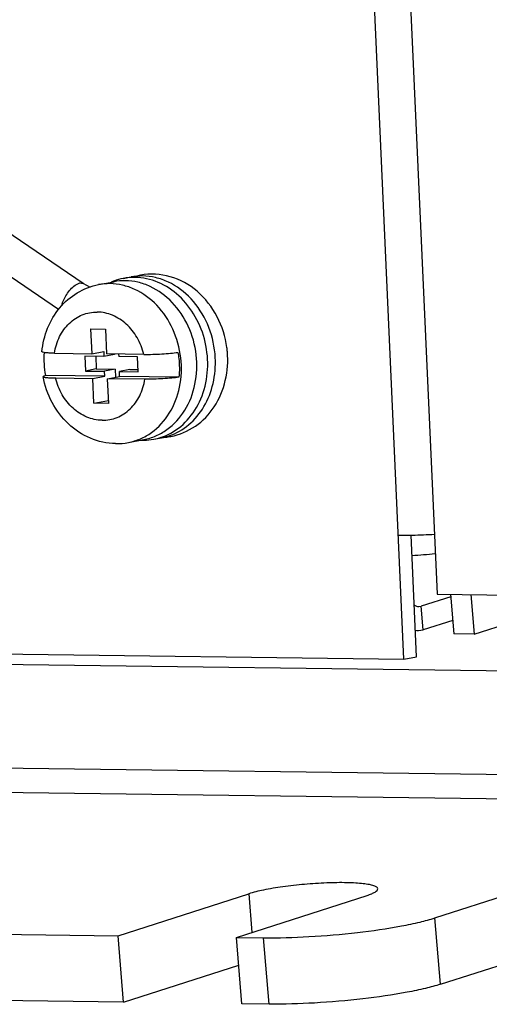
# Model space of a CAD drawing. Header units: inches. Extents: x 0 to 22, y 0 to 17.
# Tile 37 of 55: x 16.887 to 17.021, y 13.211 to 13.493. Entities that reach past the tile are written whole.
import ezdxf

# ---------------------------------------------------------------- set-up
doc = ezdxf.new("R2010")
doc.units = ezdxf.units.IN
doc.header["$LTSCALE"] = 1.21
doc.header["$MEASUREMENT"] = 0
doc.layers.get('0').update_dxf_attribs({"linetype": 'CONTINUOUS'})
doc.layers.add('02___PRT_ALL_AXES', color=7, linetype='CONTINUOUS')
doc.layers.add('AXIS_PART', color=7, linetype='CONTINUOUS')

msp = doc.modelspace()

# ---------------------------------------------------------------- linework, layer by layer
at = {"color": 3, "linetype": 'Continuous'}
for p, q in [((16.9660755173, 14.2264432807), (17.0062812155, 13.3288554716)), ((17.0004267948, 13.3108837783), (16.99886541, 13.3457415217)), ((17.0062812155, 13.3288554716), (17.0364465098, 13.3284558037)), ((17.010191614, 13.3288036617), (17.0111290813, 13.3174924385)), ((17.0102497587, 13.3281021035), (17.0017676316, 13.3253772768)), ((17.001081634, 13.3252753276), (17.0017676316, 13.3253772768)), ((17.0072532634, 13.2171473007), (17.0912760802, 13.2441390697)), ((16.9581919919, 13.211476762), (16.9504093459, 13.2115798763))]:
    msp.add_line(p, q, dxfattribs=at)
at = {"color": 7, "linetype": 'Continuous'}
for p, q in [((16.9967685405, 13.3101924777), (16.9564410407, 14.2104994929)), ((16.9049073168, 13.4178124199), (16.7814017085, 13.5018346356)), ((16.8979056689, 13.4103313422), (16.7771220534, 13.4925017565)), ((16.9164403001, 13.4192425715), (16.9186504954, 13.4196602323)), ((16.9026558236, 13.4172977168), (16.9040217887, 13.4179469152)), ((16.9040217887, 13.4179469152), (16.9049073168, 13.4178124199)), ((16.9070447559, 13.416686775), (16.9049073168, 13.4178124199)), ((16.9093557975, 13.4174676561), (16.9137761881, 13.4183029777)), ((16.9070743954, 13.4048057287), (16.9112975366, 13.4047497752)), ((16.9070743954, 13.4048057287), (16.9073926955, 13.3976997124)), ((16.9112975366, 13.4047497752), (16.9116158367, 13.3976437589)), ((16.8967028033, 13.3978413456), (16.9073926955, 13.3976997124)), ((16.910885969, 13.3969266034), (16.905456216, 13.3969985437)), ((16.905456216, 13.3969985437), (16.9056471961, 13.3927349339)), ((16.9073926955, 13.3976997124), (16.9108223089, 13.3983478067)), ((16.9085323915, 13.3969577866), (16.9086957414, 13.3933110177)), ((16.9108223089, 13.3983478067), (16.910885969, 13.3969266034)), ((16.9139345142, 13.3975026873), (16.910885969, 13.3969266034)), ((16.922305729, 13.3975021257), (16.9116158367, 13.3976437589)), ((16.9139295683, 13.3976131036), (16.9139345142, 13.3975026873)), ((16.9150765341, 13.3975979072), (16.9151091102, 13.3968706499)), ((16.9205388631, 13.3967987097), (16.9151091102, 13.3968706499)), ((16.9207298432, 13.3925350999), (16.9205388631, 13.3967987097)), ((16.9086957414, 13.3933110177), (16.9056471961, 13.3927349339)), ((16.9086957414, 13.3933110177), (16.9141254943, 13.3932390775)), ((16.9141254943, 13.3932390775), (16.9110769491, 13.3926629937)), ((16.9141254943, 13.3932390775), (16.9142270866, 13.3909710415)), ((16.9183486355, 13.393183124), (16.9153000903, 13.3926070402)), ((16.9183486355, 13.393183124), (16.920702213, 13.3931519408)), ((16.894119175, 13.3914673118), (16.8934615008, 13.3911487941)), ((16.9111406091, 13.3912417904), (16.894119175, 13.3914673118)), ((16.8970211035, 13.3907353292), (16.9077109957, 13.3905936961)), ((16.9056471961, 13.3927349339), (16.9110769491, 13.3926629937)), ((16.9077109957, 13.3905936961), (16.9111406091, 13.3912417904)), ((16.9080292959, 13.3834876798), (16.9077109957, 13.3905936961)), ((16.9111406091, 13.3912417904), (16.9110769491, 13.3926629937)), ((16.9119341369, 13.3905377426), (16.9153637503, 13.3911858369)), ((16.9226240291, 13.3903961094), (16.9119341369, 13.3905377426)), ((16.9122524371, 13.3834317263), (16.9119341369, 13.3905377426)), ((16.9153000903, 13.3926070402), (16.9207298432, 13.3925350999)), ((16.9153637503, 13.3911858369), (16.9153000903, 13.3926070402)), ((16.9323851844, 13.3909603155), (16.9153637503, 13.3911858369)), ((16.9080292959, 13.3834876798), (16.9122145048, 13.384278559)), ((16.9122524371, 13.3834317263), (16.9080292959, 13.3834876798)), ((16.9251409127, 13.3732002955), (16.927351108, 13.3736179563)), ((16.9178972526, 13.3722676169), (16.9223176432, 13.3731029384)), ((16.9951770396, 13.3457225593), (16.9991966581, 13.3457432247)), ((17.0159833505, 13.3287269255), (17.0169208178, 13.3174157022)), ((17.0169208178, 13.3174157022), (17.0520510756, 13.328701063)), ((17.0023276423, 13.3186203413), (17.0017676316, 13.3253772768)), ((17.0854475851, 13.3059940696), (15.8481878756, 13.3223868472)), ((17.0108097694, 13.321345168), (17.0023276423, 13.3186203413)), ((17.000983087, 13.3184205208), (17.0023276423, 13.3186203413)), ((17.0169208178, 13.3174157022), (17.0111290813, 13.3174924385)), ((16.9967685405, 13.3101924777), (17.0004267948, 13.3108837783)), ((16.876834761, 13.2792100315), (17.0823228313, 13.2764874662)), ((16.8777960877, 13.2722205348), (17.0785218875, 13.2695610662)), ((17.0056782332, 13.2361511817), (17.08970105, 13.2631429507)), ((17.0072532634, 13.2171473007), (17.0056782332, 13.2361511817)), ((16.9488343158, 13.2305837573), (16.9566169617, 13.230480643)), ((16.9581919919, 13.211476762), (16.9566169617, 13.230480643))]:
    msp.add_line(p, q, dxfattribs=at)
for centre, radius, start, end in [((16.9195735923, 13.4027974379), 0.0167425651, 110.4683643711, 111.333350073), ((16.9195328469, 13.4029081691), 0.0166245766, 100.7211595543, 110.47025557), ((16.9168045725, 13.4022294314), 0.0163563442, 89.2383737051, 100.6703046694), ((16.919525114, 13.4028695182), 0.0166611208, 89.2383737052, 100.6703046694), ((16.9217353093, 13.403287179), 0.0166611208, 89.2383737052, 100.6703046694), ((16.9246872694, 13.4024729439), 0.0179984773, 100.6461260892, 105.2407883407), ((16.9123841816, 13.4013941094), 0.0163563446, 89.23837275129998, 100.6699024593), ((16.9196013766, 13.4027272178), 0.0168180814, 111.3344912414, 113.30012347), ((16.9195122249, 13.3959079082), 0.0268398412, 4.8619629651, 7.7047311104), ((16.9207531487, 13.3962239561), 0.0270553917, 176.1806505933, 190.1258757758), ((16.9151068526, 13.3951342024), 0.0277102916, 4.9917445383, 5.279797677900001), ((16.9220581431, 13.3894980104), 0.0165867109, 280.71155105, 288.4382467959), ((16.9219541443, 13.3897850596), 0.0168919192, 288.4649459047, 297.3074621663), ((16.9267026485, 13.3918949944), 0.0181957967, 272.0146956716, 275.8377535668), ((16.9242814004, 13.3898616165), 0.0165311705, 280.7018897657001, 283.9774731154), ((16.9242471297, 13.3899845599), 0.0166587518, 283.9897176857, 291.3376955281), ((16.9267082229, 13.3918401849), 0.0181407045, 275.8378460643, 280.6453188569), ((16.9218268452, 13.3900409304), 0.0171776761, 297.2932126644, 298.5902212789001), ((16.9144660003, 13.3904676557), 0.0185206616, 269.2451505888, 280.6766517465), ((16.9220577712, 13.3897420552), 0.0168298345, 267.9873906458, 269.2403151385), ((16.9220567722, 13.3896724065), 0.0167601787, 269.2405733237, 270.9258162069), ((16.9220595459, 13.3895380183), 0.0166257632, 270.9237417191, 280.6811747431), ((16.9959700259, 13.496184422), 0.1504757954, 271.2286798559, 273.6491836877), ((16.9842775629, 13.5678247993), 0.2283749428, 273.7263215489, 275.3997175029), ((17.0010579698, 13.3225347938), 0.004117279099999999, 256.2762787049, 268.9574136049)]:
    msp.add_arc(centre, radius, start, end, dxfattribs=at)
for points, knots in [([(16.9223177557, 13.3731029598), (16.9234936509, 13.373325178), (16.9258199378, 13.3740401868), (16.9301297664, 13.3764896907), (16.934547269, 13.3813857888), (16.9374354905, 13.3890084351), (16.9377508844, 13.3974508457), (16.9354757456, 13.4056515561), (16.9308972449, 13.4125795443), (16.9254779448, 13.4165956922), (16.9206886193, 13.4182625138), (16.9182330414, 13.418568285), (16.9170219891, 13.4185843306)], [0, 0, 0, 0, 0.0569336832, 0.1146578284, 0.2342682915, 0.361719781, 0.495065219, 0.6296285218, 0.7602065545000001, 0.8833663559, 0.9423788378, 1, 1, 1, 1]), ([(16.9300470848, 13.3749578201), (16.932057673, 13.3760535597), (16.9357649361, 13.3791755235), (16.9393979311, 13.3856177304), (16.9409394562, 13.3931804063), (16.9402560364, 13.401046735), (16.9374349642, 13.4083881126), (16.9327517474, 13.4144211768), (16.9266754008, 13.4184691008), (16.9220061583, 13.4194992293), (16.9197465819, 13.419529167)], [0, 0, 0, 0, 0.1164066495, 0.2396428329, 0.3694651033, 0.5029387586, 0.6357815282, 0.7639372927, 0.8851189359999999, 1, 1, 1, 1]), ([(16.9461097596, 13.3995062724), (16.9452974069, 13.4055103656), (16.9407615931, 13.4144716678), (16.9301648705, 13.4203514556), (16.924154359, 13.4206866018), (16.9213621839, 13.4201616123)], [0, 0, 0, 0, 0.5125006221, 0.7596774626, 1, 1, 1, 1]), ([(16.9426995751, 13.3976840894), (16.9424293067, 13.4006087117), (16.9409696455, 13.4063323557), (16.9363237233, 13.4136033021), (16.9307312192, 13.417845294), (16.925764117, 13.419607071), (16.9232139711, 13.4199301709), (16.9219567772, 13.4199468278)], [0, 0, 0, 0, 0.2663092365, 0.5251362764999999, 0.7691714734, 0.8859985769, 1, 1, 1, 1]), ([(16.8931424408, 13.3982720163), (16.8933616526, 13.4005642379), (16.8944272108, 13.4050687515), (16.8979002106, 13.4109979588), (16.9030023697, 13.4154489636), (16.9072085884, 13.4170618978), (16.9093557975, 13.4174676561)], [0, 0, 0, 0, 0.2572734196, 0.5090133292, 0.7558511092, 1, 1, 1, 1]), ([(16.8988093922, 13.411475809), (16.8990376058, 13.4126198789), (16.900120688, 13.4147793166), (16.9016842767, 13.4166081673), (16.9026558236, 13.4172977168)], [0, 0, 0, 0, 0.4947479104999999, 1, 1, 1, 1]), ([(16.9178972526, 13.3722676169), (16.9190731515, 13.3724898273), (16.921399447, 13.3732048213), (16.925709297, 13.3756543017), (16.9301268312, 13.3805503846), (16.9330150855, 13.3881730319), (16.9333305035, 13.3966154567), (16.9310553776, 13.4048161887), (16.9264768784, 13.4117441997), (16.9210575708, 13.4157603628), (16.9162682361, 13.417427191), (16.9138126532, 13.4177329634), (16.9126015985, 13.417749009)], [0, 0, 0, 0, 0.056933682, 0.1146578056, 0.234268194, 0.3617196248, 0.495065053, 0.6296283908, 0.7602064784, 0.8833663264, 0.9423788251, 1, 1, 1, 1]), ([(16.8967028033, 13.3978413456), (16.8969573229, 13.3994762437), (16.8979152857, 13.4026114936), (16.9006984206, 13.4065163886), (16.9045370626, 13.4090722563), (16.9075169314, 13.4096290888), (16.9089695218, 13.409609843)], [0, 0, 0, 0, 0.2687224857, 0.5228968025, 0.7640637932, 1, 1, 1, 1]), ([(16.922305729, 13.3975021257), (16.9218985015, 13.3991696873), (16.9206362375, 13.4023537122), (16.9175284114, 13.4062856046), (16.9135223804, 13.4089209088), (16.9104547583, 13.4095901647), (16.9089695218, 13.409609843)], [0, 0, 0, 0, 0.2672618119, 0.5249657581, 0.7687347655, 1, 1, 1, 1]), ([(16.8967028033, 13.3978413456), (16.8962082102, 13.3978478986), (16.8953323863, 13.3978731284), (16.8942245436, 13.3979455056), (16.8935368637, 13.3980568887), (16.8932213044, 13.3981530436), (16.8931392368, 13.398238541), (16.893142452, 13.3982720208)], [0, 0, 0, 0, 0.407659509, 0.7206482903, 0.9189418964, 0.9722803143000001, 1, 1, 1, 1]), ([(16.922305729, 13.3975021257), (16.9240237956, 13.3974793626), (16.9265926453, 13.3975537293), (16.9298455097, 13.397790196), (16.9313803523, 13.3979614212), (16.9320668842, 13.3980663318)], [0, 0, 0, 0, 0.5268163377, 0.7870614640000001, 1, 1, 1, 1]), ([(16.9300593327, 13.3740116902), (16.9325480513, 13.3744796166), (16.9374329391, 13.3765499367), (16.9448465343, 13.3842806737), (16.9467107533, 13.3928307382), (16.9462554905, 13.3981827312)], [0, 0, 0, 0, 0.2413081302, 0.4881608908, 1, 1, 1, 1]), ([(16.9303086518, 13.3744677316), (16.9323191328, 13.3752529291), (16.936154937, 13.3776975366), (16.9403340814, 13.3832462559), (16.9426981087, 13.3901095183), (16.9429287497, 13.395064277), (16.9427120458, 13.397545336)], [0, 0, 0, 0, 0.2317417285, 0.4753210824, 0.7325975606, 1, 1, 1, 1]), ([(16.9320668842, 13.3980663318), (16.9321717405, 13.3974783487), (16.9325120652, 13.3951273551), (16.9325431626, 13.3927309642), (16.9323851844, 13.3909603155)], [0, 0, 0, 0, 0.2514838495, 1, 1, 1, 1]), ([(16.914222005, 13.3719486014), (16.9117630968, 13.3719811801), (16.9067633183, 13.3730635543), (16.9003686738, 13.3773372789), (16.8956652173, 13.3835885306), (16.893938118, 13.3885779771), (16.8934614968, 13.3911487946)], [0, 0, 0, 0, 0.242234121, 0.4892585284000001, 0.7424482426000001, 1, 1, 1, 1]), ([(16.8934615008, 13.3911487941), (16.8934682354, 13.3911123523), (16.8935658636, 13.3910399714), (16.8937597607, 13.390979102), (16.8940693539, 13.3909132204), (16.8946812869, 13.3908328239), (16.8956791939, 13.3907645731), (16.8965373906, 13.3907417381), (16.8970211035, 13.3907353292)], [0, 0, 0, 0, 0.030666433, 0.0876164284, 0.1739904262, 0.2892918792, 0.5996893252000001, 1, 1, 1, 1]), ([(16.9103573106, 13.3786276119), (16.9088720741, 13.3786472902), (16.9058044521, 13.3793165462), (16.901798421, 13.3819518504), (16.8986905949, 13.3858837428), (16.8974283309, 13.3890677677), (16.8970211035, 13.3907353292)], [0, 0, 0, 0, 0.2312652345, 0.4750342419, 0.7327381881, 1, 1, 1, 1]), ([(16.9103573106, 13.3786276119), (16.911809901, 13.3786083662), (16.9147897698, 13.3791651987), (16.9186284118, 13.3817210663), (16.9214115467, 13.3856259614), (16.9223695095, 13.3887612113), (16.9226240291, 13.3903961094)], [0, 0, 0, 0, 0.2359362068, 0.4771031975, 0.7312775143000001, 1, 1, 1, 1]), ([(16.9323851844, 13.3909603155), (16.9316986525, 13.3908554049), (16.9301638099, 13.3906841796), (16.9269109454, 13.390447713), (16.9243420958, 13.3903733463), (16.9226240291, 13.3903961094)], [0, 0, 0, 0, 0.212938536, 0.4731836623, 1, 1, 1, 1]), ([(16.9566169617, 13.230480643), (16.960945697, 13.2304232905), (16.9699234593, 13.2306809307), (16.9831216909, 13.2318087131), (16.9937321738, 13.2333204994), (17.0011131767, 13.2348571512), (17.004274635, 13.2357002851), (17.0056782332, 13.2361511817)], [0, 0, 0, 0, 0.2622066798, 0.5434683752, 0.8020457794, 0.9107077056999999, 1, 1, 1, 1])]:
    msp.add_open_spline(points, degree=3, knots=knots, dxfattribs=at)
at = {"color": 3, "linetype": 'Continuous'}
for points, knots in [([(16.9997392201, 13.3257563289), (16.9999405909, 13.325609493), (17.0003668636, 13.3253706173), (17.0008496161, 13.3252781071), (17.0010816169, 13.3252741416)], [0, 0, 0, 0, 0.5178553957, 1, 1, 1, 1]), ([(17.0072532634, 13.2171473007), (17.0058496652, 13.2166964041), (17.0026882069, 13.2158532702), (16.995307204, 13.2143166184), (16.9846967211, 13.2128048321), (16.9714984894, 13.2116770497), (16.9625207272, 13.2114194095), (16.9581919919, 13.211476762)], [0, 0, 0, 0, 0.08929229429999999, 0.1979542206, 0.4565316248, 0.7377933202, 1, 1, 1, 1])]:
    msp.add_open_spline(points, degree=3, knots=knots, dxfattribs=at)
at = {"layer": '02___PRT_ALL_AXES', "color": 7, "linetype": 'Continuous'}
msp.add_line((16.7595756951, 13.3133351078), (16.9967685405, 13.3101924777), dxfattribs=at)
at = {"layer": 'AXIS_PART', "color": 7, "linetype": 'Continuous'}
for p, q in [((16.914928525, 13.231032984), (16.9523425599, 13.243051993)), ((16.9488343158, 13.2305837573), (16.9862483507, 13.2426027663)), ((16.9523425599, 13.243051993), (16.9532581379, 13.2320048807)), ((16.5802772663, 13.2354668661), (16.914928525, 13.231032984)), ((16.9165035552, 13.212029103), (16.914928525, 13.231032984)), ((16.9504093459, 13.2115798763), (16.9488343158, 13.2305837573))]:
    msp.add_line(p, q, dxfattribs=at)
at = {"layer": 'AXIS_PART', "color": 3, "linetype": 'Continuous'}
for q in [(16.9494937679, 13.2226269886), (16.5710965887, 13.2166054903)]:
    msp.add_line((16.9165035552, 13.212029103), q, dxfattribs=at)
at = {"layer": 'AXIS_PART', "color": 7, "linetype": 'Continuous'}
for points, knots in [([(16.9892982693, 13.2444845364), (16.9892833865, 13.2446653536), (16.9890504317, 13.2449395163), (16.9886372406, 13.2451731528), (16.9879414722, 13.2454549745), (16.9867712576, 13.2457307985), (16.9850355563, 13.245981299), (16.9828983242, 13.2461531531), (16.9794093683, 13.2462829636), (16.9745126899, 13.2462057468), (16.9683659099, 13.2458075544), (16.9623089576, 13.2451348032), (16.9569621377, 13.2442546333), (16.9537235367, 13.2434956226), (16.9523425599, 13.243051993)], [0, 0, 0, 0, 0.0144607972, 0.025046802, 0.0384284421, 0.0738608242, 0.1206830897, 0.1780878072, 0.244679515, 0.3989043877, 0.5681613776, 0.7355030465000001, 0.8843889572, 1, 1, 1, 1]), ([(16.9862483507, 13.2426027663), (16.9866990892, 13.242747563), (16.9874877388, 13.2430235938), (16.9884648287, 13.2434973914), (16.9891025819, 13.2439267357), (16.9893112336, 13.2443270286), (16.9892982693, 13.2444845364)], [0, 0, 0, 0, 0.3816817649, 0.6727256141, 0.87258566, 1, 1, 1, 1])]:
    msp.add_open_spline(points, degree=3, knots=knots, dxfattribs=at)

doc.saveas('drawing.dxf')
